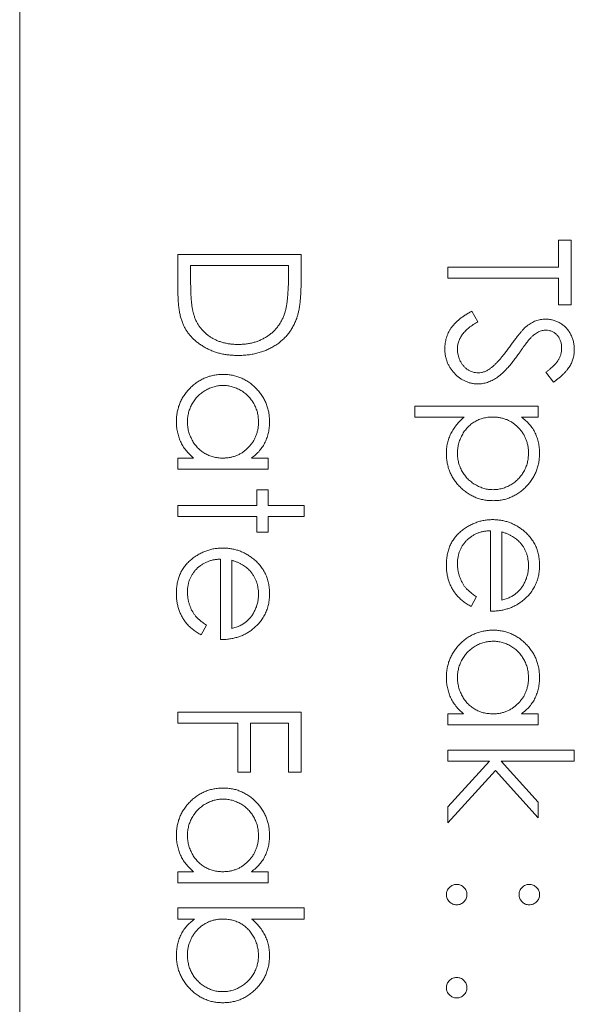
# Model space of a CAD drawing. Header units: millimetres. Extents: x 72 to 468, y 81 to 454.
# Tile 16 of 31: x 121.65 to 127.61, y 339.71 to 350.29. Entities that reach past the tile are written whole.
import ezdxf

# ---------------------------------------------------------------- set-up
doc = ezdxf.new("R2010")
doc.units = ezdxf.units.MM

msp = doc.modelspace()

# ---------------------------------------------------------------- linework, layer by layer
at = {"color": 7, "linetype": 'Continuous', "lineweight": 15}
for p, q in [((121.65, 372.94), (121.65, 316.94)), ((127.437, 347.923), (127.573, 347.923)), ((127.437, 347.635), (127.437, 347.923)), ((127.573, 347.923), (127.573, 347.228)), ((123.35, 347.77), (124.673, 347.77)), ((123.35, 347.36), (123.35, 347.77)), ((124.673, 347.77), (124.673, 347.503)), ((123.486, 347.652), (123.486, 347.5)), ((124.537, 347.652), (123.486, 347.652)), ((124.537, 347.559), (124.537, 347.652)), ((126.25, 347.516), (126.25, 347.635)), ((126.25, 347.635), (127.437, 347.635)), ((127.437, 347.516), (126.25, 347.516)), ((127.437, 347.228), (127.437, 347.516)), ((127.573, 347.228), (127.437, 347.228)), ((126.505, 347.16), (126.572, 347.048)), ((127.383, 346.397), (127.302, 346.504)), ((125.894, 346.142), (127.217, 346.142)), ((125.894, 346.023), (125.894, 346.142)), ((127.217, 346.142), (127.217, 346.023)), ((126.425, 346.023), (125.894, 346.023)), ((127.217, 346.023), (127.038, 346.023)), ((123.35, 345.582), (123.517, 345.582)), ((123.35, 345.464), (123.35, 345.582)), ((124.138, 345.582), (124.317, 345.582)), ((124.317, 345.582), (124.317, 345.464)), ((124.317, 345.464), (123.35, 345.464)), ((124.198, 345.243), (124.317, 345.243)), ((124.198, 345.074), (124.198, 345.243)), ((124.317, 345.243), (124.317, 345.074)), ((123.35, 345.074), (124.198, 345.074)), ((123.35, 344.955), (123.35, 345.074)), ((124.317, 345.074), (124.707, 345.074)), ((124.707, 345.074), (124.707, 344.955)), ((124.198, 344.955), (123.35, 344.955)), ((124.198, 344.785), (124.198, 344.955)), ((124.317, 344.955), (124.317, 344.785)), ((124.707, 344.955), (124.317, 344.955)), ((124.317, 344.785), (124.198, 344.785)), ((126.708, 343.937), (126.708, 344.802)), ((126.827, 344.79), (126.827, 344.056)), ((123.808, 343.632), (123.808, 344.497)), ((123.927, 344.485), (123.927, 343.751)), ((126.555, 344.094), (126.5, 343.988)), ((123.655, 343.788), (123.6, 343.683)), ((123.35, 342.852), (124.673, 342.852)), ((123.35, 342.733), (123.35, 342.852)), ((124.673, 342.852), (124.673, 342.207)), ((123.994, 342.733), (123.35, 342.733)), ((123.994, 342.207), (123.994, 342.733)), ((124.13, 342.733), (124.13, 342.207)), ((124.537, 342.733), (124.13, 342.733)), ((124.537, 342.207), (124.537, 342.733)), ((126.25, 342.835), (126.417, 342.835)), ((126.25, 342.716), (126.25, 342.835)), ((127.038, 342.835), (127.217, 342.835)), ((127.217, 342.835), (127.217, 342.716)), ((127.217, 342.716), (126.25, 342.716)), ((126.25, 342.445), (127.607, 342.445)), ((126.25, 342.326), (126.25, 342.445)), ((127.607, 342.445), (127.607, 342.326)), ((126.695, 342.326), (126.25, 342.326)), ((126.25, 341.835), (126.695, 342.326)), ((126.822, 342.326), (127.217, 341.886)), ((127.607, 342.326), (126.822, 342.326)), ((124.13, 342.207), (123.994, 342.207)), ((124.673, 342.207), (124.537, 342.207)), ((126.759, 342.226), (126.25, 341.665)), ((127.217, 341.716), (126.759, 342.226)), ((126.25, 341.665), (126.25, 341.835)), ((127.217, 341.886), (127.217, 341.716)), ((123.35, 341.139), (123.517, 341.139)), ((123.35, 341.02), (123.35, 341.139)), ((124.138, 341.139), (124.317, 341.139)), ((124.317, 341.139), (124.317, 341.02)), ((124.317, 341.02), (123.35, 341.02)), ((123.35, 340.749), (124.707, 340.749)), ((123.35, 340.63), (123.35, 340.749)), ((124.707, 340.749), (124.707, 340.63)), ((123.529, 340.63), (123.35, 340.63)), ((124.707, 340.63), (124.141, 340.63))]:
    msp.add_line(p, q, dxfattribs=at)
for points, knots in [([(123.486, 347.5), (123.486, 347.478), (123.486, 347.436), (123.488, 347.376), (123.49, 347.321), (123.494, 347.271), (123.499, 347.226), (123.504, 347.186), (123.511, 347.152), (123.517, 347.131), (123.519, 347.122)], [0, 0, 0, 0, 0.171901, 0.330628, 0.475549, 0.606746, 0.725024, 0.829742, 0.921323, 1, 1, 1, 1]), ([(124.5, 347.152), (124.503, 347.163), (124.51, 347.187), (124.517, 347.225), (124.523, 347.269), (124.528, 347.317), (124.532, 347.37), (124.535, 347.429), (124.537, 347.492), (124.537, 347.536), (124.537, 347.559)], [0, 0, 0, 0, 0.084319, 0.179285, 0.286583, 0.405111, 0.535593, 0.67819, 0.832976, 1, 1, 1, 1]), ([(124.673, 347.503), (124.673, 347.48), (124.672, 347.435), (124.67, 347.37), (124.667, 347.31), (124.661, 347.255), (124.655, 347.205), (124.647, 347.16), (124.637, 347.12), (124.629, 347.095), (124.625, 347.083)], [0, 0, 0, 0, 0.164289, 0.317406, 0.458844, 0.589367, 0.707831, 0.81577, 0.91288, 1, 1, 1, 1]), ([(123.995, 346.685), (123.978, 346.685), (123.946, 346.686), (123.899, 346.69), (123.853, 346.696), (123.808, 346.705), (123.765, 346.717), (123.723, 346.732), (123.683, 346.749), (123.645, 346.768), (123.609, 346.79), (123.574, 346.813), (123.543, 346.838), (123.514, 346.864), (123.487, 346.892), (123.462, 346.922), (123.441, 346.953), (123.421, 346.986), (123.404, 347.021), (123.389, 347.06), (123.377, 347.102), (123.367, 347.147), (123.359, 347.196), (123.354, 347.248), (123.35, 347.303), (123.35, 347.341), (123.35, 347.36)], [0, 0, 0, 0, 0.046081, 0.090807, 0.134295, 0.177024, 0.218823, 0.260244, 0.30108, 0.341614, 0.381583, 0.42012, 0.458075, 0.494738, 0.531195, 0.566934, 0.602713, 0.638327, 0.674853, 0.713467, 0.754442, 0.797815, 0.843989, 0.893072, 0.944963, 1, 1, 1, 1]), ([(123.519, 347.122), (123.524, 347.11), (123.532, 347.086), (123.547, 347.051), (123.565, 347.019), (123.586, 346.989), (123.609, 346.961), (123.634, 346.935), (123.661, 346.91), (123.691, 346.888), (123.723, 346.868), (123.757, 346.851), (123.792, 346.836), (123.83, 346.824), (123.869, 346.815), (123.909, 346.808), (123.952, 346.804), (123.98, 346.804), (123.995, 346.804)], [0, 0, 0, 0, 0.062415, 0.123338, 0.183125, 0.241783, 0.300579, 0.35968, 0.418882, 0.479531, 0.540851, 0.602303, 0.664463, 0.727806, 0.792895, 0.859672, 0.928464, 1, 1, 1, 1]), ([(123.995, 346.804), (124.01, 346.804), (124.041, 346.804), (124.085, 346.809), (124.128, 346.816), (124.17, 346.826), (124.209, 346.839), (124.247, 346.855), (124.283, 346.874), (124.317, 346.895), (124.349, 346.919), (124.379, 346.946), (124.406, 346.975), (124.43, 347.006), (124.452, 347.039), (124.471, 347.074), (124.487, 347.112), (124.496, 347.139), (124.5, 347.152)], [0, 0, 0, 0, 0.0701512, 0.1378126, 0.2032262, 0.2671741, 0.330024, 0.3917943, 0.4530844, 0.5143339, 0.575, 0.6348655, 0.6941163, 0.7534416, 0.8131258, 0.8740797, 0.936007, 1, 1, 1, 1]), ([(124.625, 347.083), (124.619, 347.068), (124.608, 347.038), (124.586, 346.995), (124.561, 346.954), (124.534, 346.916), (124.503, 346.881), (124.469, 346.848), (124.432, 346.818), (124.392, 346.79), (124.349, 346.765), (124.304, 346.744), (124.258, 346.726), (124.209, 346.711), (124.158, 346.699), (124.105, 346.691), (124.051, 346.686), (124.014, 346.685), (123.995, 346.685)], [0, 0, 0, 0, 0.061545, 0.1216943, 0.1811549, 0.2398754, 0.2987019, 0.3576474, 0.4176048, 0.478494, 0.5404071, 0.602345, 0.6650043, 0.7285593, 0.7936505, 0.8605343, 0.929236, 1, 1, 1, 1]), ([(126.216, 346.758), (126.216, 346.768), (126.217, 346.787), (126.22, 346.817), (126.225, 346.846), (126.232, 346.873), (126.242, 346.901), (126.253, 346.927), (126.267, 346.953), (126.282, 346.978), (126.301, 347.003), (126.322, 347.027), (126.345, 347.05), (126.372, 347.073), (126.401, 347.096), (126.433, 347.118), (126.468, 347.139), (126.493, 347.153), (126.505, 347.16)], [0, 0, 0, 0, 0.057208, 0.113696, 0.169178, 0.224159, 0.27872, 0.333794, 0.389241, 0.445822, 0.503704, 0.564294, 0.627975, 0.695038, 0.765373, 0.839611, 0.917538, 1, 1, 1, 1]), ([(127.097, 347.001), (127.104, 347.007), (127.12, 347.018), (127.144, 347.034), (127.168, 347.047), (127.193, 347.057), (127.219, 347.065), (127.245, 347.071), (127.271, 347.074), (127.289, 347.075), (127.298, 347.075)], [0, 0, 0, 0, 0.133507, 0.262559, 0.388264, 0.512667, 0.633722, 0.755394, 0.877553, 1, 1, 1, 1]), ([(127.298, 347.075), (127.312, 347.075), (127.34, 347.074), (127.38, 347.065), (127.419, 347.052), (127.455, 347.034), (127.489, 347.01), (127.519, 346.983), (127.545, 346.951), (127.567, 346.915), (127.585, 346.876), (127.598, 346.835), (127.605, 346.793), (127.606, 346.764), (127.607, 346.749)], [0, 0, 0, 0, 0.083785, 0.16578, 0.24628, 0.327461, 0.408797, 0.489715, 0.571376, 0.655523, 0.741019, 0.826547, 0.911989, 1, 1, 1, 1]), ([(126.572, 347.048), (126.555, 347.038), (126.521, 347.018), (126.476, 346.984), (126.438, 346.95), (126.407, 346.914), (126.382, 346.877), (126.365, 346.838), (126.354, 346.798), (126.352, 346.771), (126.352, 346.758)], [0, 0, 0, 0, 0.159004, 0.304646, 0.438547, 0.562322, 0.677433, 0.786897, 0.893611, 1, 1, 1, 1]), ([(126.917, 346.784), (126.927, 346.798), (126.946, 346.825), (126.974, 346.862), (126.999, 346.895), (127.023, 346.925), (127.044, 346.95), (127.063, 346.971), (127.081, 346.988), (127.092, 346.997), (127.097, 347.001)], [0, 0, 0, 0, 0.181535, 0.347082, 0.495568, 0.628357, 0.74552, 0.845831, 0.930782, 1, 1, 1, 1]), ([(127.133, 346.869), (127.13, 346.866), (127.124, 346.859), (127.114, 346.847), (127.102, 346.83), (127.086, 346.81), (127.068, 346.786), (127.048, 346.758), (127.026, 346.726), (127.009, 346.703), (127.001, 346.691)], [0, 0, 0, 0, 0.052594, 0.124952, 0.218094, 0.333502, 0.468789, 0.624938, 0.801683, 1, 1, 1, 1]), ([(127.304, 346.956), (127.297, 346.956), (127.282, 346.956), (127.261, 346.952), (127.241, 346.946), (127.22, 346.938), (127.199, 346.926), (127.177, 346.911), (127.155, 346.892), (127.14, 346.877), (127.133, 346.869)], [0, 0, 0, 0, 0.107285, 0.214746, 0.322939, 0.434116, 0.553412, 0.686073, 0.834256, 1, 1, 1, 1]), ([(127.471, 346.762), (127.471, 346.776), (127.47, 346.802), (127.46, 346.84), (127.445, 346.873), (127.424, 346.902), (127.398, 346.926), (127.369, 346.944), (127.337, 346.954), (127.315, 346.956), (127.304, 346.956)], [0, 0, 0, 0, 0.143073, 0.275903, 0.402371, 0.528414, 0.650356, 0.765895, 0.880774, 1, 1, 1, 1]), ([(126.574, 346.38), (126.562, 346.38), (126.539, 346.38), (126.504, 346.386), (126.471, 346.394), (126.439, 346.407), (126.407, 346.422), (126.378, 346.441), (126.349, 346.464), (126.322, 346.49), (126.297, 346.518), (126.276, 346.547), (126.257, 346.579), (126.242, 346.612), (126.231, 346.646), (126.222, 346.682), (126.217, 346.719), (126.216, 346.745), (126.216, 346.758)], [0, 0, 0, 0, 0.061484, 0.121775, 0.18092, 0.240256, 0.300114, 0.361146, 0.423501, 0.488669, 0.553954, 0.617581, 0.680238, 0.742187, 0.804663, 0.868259, 0.93302, 1, 1, 1, 1]), ([(126.352, 346.758), (126.352, 346.746), (126.353, 346.723), (126.359, 346.689), (126.368, 346.656), (126.382, 346.625), (126.398, 346.596), (126.418, 346.57), (126.44, 346.548), (126.465, 346.53), (126.491, 346.516), (126.519, 346.506), (126.547, 346.5), (126.566, 346.499), (126.576, 346.498)], [0, 0, 0, 0, 0.091264, 0.18093, 0.270088, 0.360156, 0.448343, 0.532666, 0.613834, 0.693982, 0.772716, 0.849335, 0.923967, 1, 1, 1, 1]), ([(126.706, 346.546), (126.713, 346.552), (126.729, 346.564), (126.753, 346.586), (126.777, 346.611), (126.804, 346.639), (126.83, 346.67), (126.858, 346.705), (126.887, 346.743), (126.907, 346.77), (126.917, 346.784)], [0, 0, 0, 0, 0.0902792, 0.1895299, 0.2991979, 0.4189259, 0.5483763, 0.6881364, 0.8390835, 1, 1, 1, 1]), ([(127.302, 346.504), (127.31, 346.51), (127.326, 346.523), (127.348, 346.542), (127.369, 346.56), (127.387, 346.577), (127.403, 346.594), (127.417, 346.61), (127.429, 346.625), (127.441, 346.644), (127.453, 346.668), (127.464, 346.698), (127.47, 346.73), (127.471, 346.751), (127.471, 346.762)], [0, 0, 0, 0, 0.098469, 0.189629, 0.274184, 0.352183, 0.423199, 0.488551, 0.548473, 0.60144, 0.701198, 0.799592, 0.898545, 1, 1, 1, 1]), ([(127.001, 346.691), (126.991, 346.677), (126.97, 346.649), (126.94, 346.61), (126.91, 346.574), (126.881, 346.541), (126.854, 346.512), (126.827, 346.487), (126.8, 346.465), (126.767, 346.441), (126.726, 346.416), (126.675, 346.395), (126.625, 346.382), (126.591, 346.38), (126.574, 346.38)], [0, 0, 0, 0, 0.096972, 0.187773, 0.272396, 0.351321, 0.424335, 0.491909, 0.554233, 0.611268, 0.716348, 0.81454, 0.908495, 1, 1, 1, 1]), ([(127.607, 346.749), (127.606, 346.733), (127.605, 346.702), (127.596, 346.657), (127.581, 346.613), (127.563, 346.578), (127.546, 346.55), (127.53, 346.529), (127.511, 346.508), (127.491, 346.486), (127.467, 346.464), (127.442, 346.442), (127.413, 346.419), (127.393, 346.404), (127.383, 346.397)], [0, 0, 0, 0, 0.107233, 0.213252, 0.31883, 0.426794, 0.483646, 0.543604, 0.608308, 0.677127, 0.750686, 0.828713, 0.91219, 1, 1, 1, 1]), ([(126.576, 346.498), (126.587, 346.499), (126.609, 346.5), (126.642, 346.51), (126.675, 346.525), (126.695, 346.539), (126.706, 346.546)], [0, 0, 0, 0, 0.234723, 0.477158, 0.728556, 1, 1, 1, 1]), ([(123.333, 345.977), (123.334, 345.994), (123.334, 346.028), (123.342, 346.078), (123.353, 346.125), (123.369, 346.171), (123.39, 346.215), (123.415, 346.257), (123.445, 346.297), (123.479, 346.334), (123.516, 346.369), (123.556, 346.399), (123.598, 346.424), (123.642, 346.445), (123.688, 346.462), (123.735, 346.473), (123.785, 346.48), (123.819, 346.481), (123.836, 346.481)], [0, 0, 0, 0, 0.06462, 0.127433, 0.189004, 0.24993, 0.310668, 0.372329, 0.434939, 0.499576, 0.564191, 0.626735, 0.688109, 0.749294, 0.810331, 0.871901, 0.935046, 1, 1, 1, 1]), ([(123.836, 346.481), (123.853, 346.481), (123.886, 346.48), (123.935, 346.473), (123.982, 346.461), (124.027, 346.445), (124.07, 346.424), (124.112, 346.398), (124.151, 346.368), (124.188, 346.333), (124.222, 346.295), (124.252, 346.255), (124.278, 346.213), (124.298, 346.168), (124.314, 346.122), (124.326, 346.074), (124.332, 346.025), (124.333, 345.991), (124.334, 345.974)], [0, 0, 0, 0, 0.063775, 0.126079, 0.186904, 0.247574, 0.308003, 0.369132, 0.432033, 0.496791, 0.561611, 0.624914, 0.686726, 0.748079, 0.809582, 0.871631, 0.934886, 1, 1, 1, 1]), ([(123.835, 346.363), (123.818, 346.362), (123.785, 346.361), (123.737, 346.35), (123.689, 346.333), (123.643, 346.31), (123.601, 346.281), (123.562, 346.248), (123.529, 346.209), (123.501, 346.167), (123.479, 346.121), (123.464, 346.073), (123.454, 346.024), (123.452, 345.99), (123.452, 345.973)], [0, 0, 0, 0, 0.081589, 0.162859, 0.245484, 0.330807, 0.416493, 0.499893, 0.583048, 0.667158, 0.751312, 0.833785, 0.916256, 1, 1, 1, 1]), ([(124.215, 345.972), (124.214, 345.989), (124.213, 346.024), (124.204, 346.074), (124.188, 346.122), (124.166, 346.168), (124.139, 346.21), (124.106, 346.248), (124.068, 346.282), (124.026, 346.311), (123.98, 346.334), (123.933, 346.35), (123.884, 346.361), (123.851, 346.362), (123.835, 346.363)], [0, 0, 0, 0, 0.085921, 0.169593, 0.252476, 0.336244, 0.419505, 0.502036, 0.584775, 0.669846, 0.754185, 0.836658, 0.91801, 1, 1, 1, 1]), ([(126.233, 345.629), (126.234, 345.648), (126.234, 345.686), (126.244, 345.742), (126.259, 345.795), (126.28, 345.846), (126.308, 345.894), (126.341, 345.94), (126.38, 345.984), (126.41, 346.01), (126.425, 346.023)], [0, 0, 0, 0, 0.126841, 0.250548, 0.37123, 0.492116, 0.613401, 0.737997, 0.866132, 1, 1, 1, 1]), ([(126.731, 346.023), (126.714, 346.023), (126.679, 346.022), (126.629, 346.012), (126.582, 345.997), (126.537, 345.974), (126.496, 345.946), (126.46, 345.913), (126.428, 345.874), (126.401, 345.83), (126.379, 345.783), (126.363, 345.734), (126.354, 345.683), (126.352, 345.649), (126.352, 345.632)], [0, 0, 0, 0, 0.08644, 0.169344, 0.251061, 0.332326, 0.413189, 0.494299, 0.576654, 0.661785, 0.747765, 0.831967, 0.915299, 1, 1, 1, 1]), ([(127.115, 345.634), (127.115, 345.647), (127.114, 345.674), (127.109, 345.713), (127.1, 345.75), (127.088, 345.786), (127.073, 345.82), (127.054, 345.852), (127.031, 345.883), (127.005, 345.912), (126.977, 345.938), (126.947, 345.961), (126.915, 345.98), (126.882, 345.996), (126.846, 346.008), (126.81, 346.017), (126.771, 346.022), (126.745, 346.023), (126.731, 346.023)], [0, 0, 0, 0, 0.066044, 0.130024, 0.192374, 0.253884, 0.314896, 0.375806, 0.438242, 0.501591, 0.564881, 0.626533, 0.687516, 0.748106, 0.808796, 0.870822, 0.934371, 1, 1, 1, 1]), ([(127.038, 346.023), (127.054, 346.011), (127.086, 345.986), (127.126, 345.944), (127.161, 345.9), (127.188, 345.851), (127.208, 345.801), (127.223, 345.747), (127.232, 345.691), (127.233, 345.652), (127.234, 345.633)], [0, 0, 0, 0, 0.13536, 0.263045, 0.386061, 0.505771, 0.625178, 0.746148, 0.870538, 1, 1, 1, 1]), ([(123.517, 345.582), (123.502, 345.596), (123.473, 345.622), (123.434, 345.666), (123.402, 345.712), (123.376, 345.761), (123.357, 345.812), (123.343, 345.865), (123.334, 345.92), (123.333, 345.958), (123.333, 345.977)], [0, 0, 0, 0, 0.134298, 0.262085, 0.38627, 0.507165, 0.6273, 0.748145, 0.87237, 1, 1, 1, 1]), ([(123.452, 345.973), (123.452, 345.956), (123.454, 345.922), (123.463, 345.871), (123.479, 345.822), (123.501, 345.776), (123.528, 345.732), (123.56, 345.693), (123.597, 345.66), (123.637, 345.632), (123.682, 345.61), (123.729, 345.594), (123.779, 345.584), (123.814, 345.583), (123.831, 345.582)], [0, 0, 0, 0, 0.084802, 0.168664, 0.252552, 0.33824, 0.423103, 0.505556, 0.586176, 0.667136, 0.748499, 0.830452, 0.913456, 1, 1, 1, 1]), ([(123.831, 345.582), (123.845, 345.583), (123.871, 345.584), (123.91, 345.589), (123.946, 345.598), (123.982, 345.61), (124.015, 345.626), (124.047, 345.645), (124.077, 345.668), (124.105, 345.695), (124.131, 345.723), (124.154, 345.754), (124.173, 345.786), (124.188, 345.82), (124.2, 345.856), (124.209, 345.893), (124.214, 345.932), (124.215, 345.959), (124.215, 345.972)], [0, 0, 0, 0, 0.065634, 0.129188, 0.191219, 0.251913, 0.312507, 0.373494, 0.435152, 0.498741, 0.562095, 0.624187, 0.685476, 0.746097, 0.807612, 0.869967, 0.933951, 1, 1, 1, 1]), ([(124.334, 345.974), (124.333, 345.954), (124.332, 345.915), (124.323, 345.859), (124.308, 345.805), (124.288, 345.754), (124.261, 345.706), (124.227, 345.661), (124.186, 345.619), (124.154, 345.595), (124.138, 345.582)], [0, 0, 0, 0, 0.129862, 0.254654, 0.376015, 0.495255, 0.614798, 0.738106, 0.865196, 1, 1, 1, 1]), ([(126.736, 345.125), (126.719, 345.125), (126.685, 345.126), (126.635, 345.133), (126.588, 345.144), (126.542, 345.161), (126.498, 345.182), (126.456, 345.207), (126.416, 345.237), (126.379, 345.272), (126.345, 345.309), (126.315, 345.349), (126.29, 345.391), (126.269, 345.435), (126.253, 345.481), (126.241, 345.529), (126.234, 345.578), (126.234, 345.612), (126.233, 345.629)], [0, 0, 0, 0, 0.064921, 0.128034, 0.189574, 0.25058, 0.311733, 0.37325, 0.435763, 0.500346, 0.564949, 0.627528, 0.689157, 0.749865, 0.81076, 0.8723, 0.935413, 1, 1, 1, 1]), ([(126.352, 345.632), (126.352, 345.615), (126.354, 345.582), (126.364, 345.533), (126.379, 345.485), (126.402, 345.439), (126.429, 345.397), (126.462, 345.358), (126.501, 345.325), (126.543, 345.296), (126.589, 345.273), (126.637, 345.255), (126.685, 345.245), (126.718, 345.244), (126.735, 345.243)], [0, 0, 0, 0, 0.08342, 0.165574, 0.248159, 0.332033, 0.416257, 0.499525, 0.583039, 0.668596, 0.754035, 0.83692, 0.9183, 1, 1, 1, 1]), ([(126.735, 345.243), (126.751, 345.244), (126.784, 345.245), (126.833, 345.256), (126.881, 345.272), (126.926, 345.296), (126.968, 345.324), (127.006, 345.358), (127.039, 345.396), (127.066, 345.438), (127.088, 345.484), (127.104, 345.532), (127.113, 345.582), (127.114, 345.617), (127.115, 345.634)], [0, 0, 0, 0, 0.081994, 0.163349, 0.245826, 0.330367, 0.415198, 0.497941, 0.580476, 0.66374, 0.747513, 0.830399, 0.914076, 1, 1, 1, 1]), ([(127.234, 345.633), (127.233, 345.616), (127.232, 345.582), (127.226, 345.532), (127.214, 345.484), (127.198, 345.438), (127.178, 345.394), (127.152, 345.351), (127.122, 345.311), (127.088, 345.273), (127.051, 345.238), (127.012, 345.208), (126.97, 345.182), (126.927, 345.161), (126.882, 345.145), (126.835, 345.133), (126.786, 345.126), (126.753, 345.125), (126.736, 345.125)], [0, 0, 0, 0, 0.065081, 0.1286361, 0.1906529, 0.252125, 0.3134463, 0.3752273, 0.4384981, 0.5032851, 0.5680097, 0.630879, 0.6921535, 0.7525521, 0.8131911, 0.8739854, 0.9362579, 1, 1, 1, 1]), ([(126.233, 344.435), (126.233, 344.453), (126.234, 344.49), (126.242, 344.542), (126.254, 344.592), (126.27, 344.639), (126.292, 344.682), (126.318, 344.722), (126.349, 344.76), (126.385, 344.793), (126.424, 344.823), (126.464, 344.849), (126.505, 344.871), (126.548, 344.889), (126.592, 344.904), (126.637, 344.914), (126.683, 344.92), (126.715, 344.921), (126.731, 344.921)], [0, 0, 0, 0, 0.071579, 0.139629, 0.204797, 0.268135, 0.329814, 0.391301, 0.453434, 0.516552, 0.579631, 0.641119, 0.701294, 0.76081, 0.819932, 0.87892, 0.938983, 1, 1, 1, 1]), ([(126.731, 344.921), (126.746, 344.921), (126.775, 344.92), (126.819, 344.915), (126.861, 344.906), (126.902, 344.894), (126.942, 344.878), (126.981, 344.859), (127.018, 344.836), (127.042, 344.819), (127.054, 344.81)], [0, 0, 0, 0, 0.128045, 0.253768, 0.377428, 0.500551, 0.623296, 0.746578, 0.872348, 1, 1, 1, 1]), ([(126.708, 344.802), (126.695, 344.802), (126.67, 344.801), (126.633, 344.795), (126.599, 344.787), (126.566, 344.775), (126.534, 344.761), (126.505, 344.743), (126.477, 344.722), (126.451, 344.699), (126.428, 344.673), (126.408, 344.646), (126.39, 344.617), (126.376, 344.586), (126.365, 344.554), (126.358, 344.52), (126.353, 344.486), (126.352, 344.462), (126.352, 344.45)], [0, 0, 0, 0, 0.068385, 0.134476, 0.198391, 0.260753, 0.321829, 0.383037, 0.444653, 0.507398, 0.569825, 0.630778, 0.690929, 0.750945, 0.811049, 0.872331, 0.935004, 1, 1, 1, 1]), ([(127.024, 344.675), (127.019, 344.681), (127.007, 344.694), (126.987, 344.711), (126.966, 344.727), (126.942, 344.742), (126.916, 344.756), (126.888, 344.769), (126.858, 344.78), (126.837, 344.787), (126.827, 344.79)], [0, 0, 0, 0, 0.109984, 0.22258, 0.3385, 0.458709, 0.585535, 0.717518, 0.854667, 1, 1, 1, 1]), ([(127.054, 344.81), (127.068, 344.798), (127.096, 344.774), (127.133, 344.734), (127.164, 344.691), (127.19, 344.645), (127.209, 344.596), (127.224, 344.544), (127.232, 344.489), (127.233, 344.451), (127.234, 344.432)], [0, 0, 0, 0, 0.128835, 0.253589, 0.374643, 0.49534, 0.616325, 0.739759, 0.866842, 1, 1, 1, 1]), ([(127.115, 344.426), (127.115, 344.438), (127.114, 344.461), (127.11, 344.496), (127.103, 344.529), (127.093, 344.561), (127.08, 344.591), (127.065, 344.621), (127.046, 344.649), (127.032, 344.666), (127.024, 344.675)], [0, 0, 0, 0, 0.131092, 0.259141, 0.384162, 0.505992, 0.629098, 0.750669, 0.874039, 1, 1, 1, 1]), ([(123.333, 344.129), (123.333, 344.148), (123.334, 344.184), (123.342, 344.237), (123.354, 344.287), (123.37, 344.333), (123.392, 344.377), (123.418, 344.417), (123.449, 344.454), (123.485, 344.487), (123.524, 344.517), (123.564, 344.544), (123.605, 344.566), (123.648, 344.584), (123.692, 344.598), (123.737, 344.609), (123.783, 344.614), (123.815, 344.615), (123.831, 344.616)], [0, 0, 0, 0, 0.071579, 0.139629, 0.204797, 0.268135, 0.329814, 0.391301, 0.453434, 0.516552, 0.579631, 0.641119, 0.701294, 0.76081, 0.819932, 0.87892, 0.938983, 1, 1, 1, 1]), ([(123.831, 344.616), (123.846, 344.615), (123.875, 344.615), (123.919, 344.61), (123.961, 344.601), (124.002, 344.589), (124.042, 344.573), (124.081, 344.554), (124.118, 344.531), (124.142, 344.513), (124.154, 344.504)], [0, 0, 0, 0, 0.128045, 0.253768, 0.377428, 0.500551, 0.623296, 0.746578, 0.872348, 1, 1, 1, 1]), ([(123.808, 344.497), (123.795, 344.496), (123.77, 344.495), (123.733, 344.49), (123.699, 344.482), (123.666, 344.47), (123.634, 344.455), (123.605, 344.438), (123.577, 344.417), (123.551, 344.394), (123.528, 344.368), (123.508, 344.34), (123.49, 344.311), (123.476, 344.281), (123.465, 344.249), (123.458, 344.215), (123.453, 344.18), (123.452, 344.156), (123.452, 344.144)], [0, 0, 0, 0, 0.068385, 0.134476, 0.198391, 0.260753, 0.321829, 0.383037, 0.444653, 0.507398, 0.569825, 0.630778, 0.690929, 0.750945, 0.811049, 0.872331, 0.935004, 1, 1, 1, 1]), ([(124.124, 344.37), (124.119, 344.376), (124.107, 344.389), (124.087, 344.406), (124.066, 344.422), (124.042, 344.437), (124.016, 344.451), (123.988, 344.463), (123.958, 344.475), (123.937, 344.481), (123.927, 344.485)], [0, 0, 0, 0, 0.109984, 0.22258, 0.3385, 0.458709, 0.585535, 0.717518, 0.854667, 1, 1, 1, 1]), ([(124.154, 344.504), (124.168, 344.492), (124.196, 344.469), (124.233, 344.429), (124.264, 344.386), (124.29, 344.34), (124.309, 344.291), (124.324, 344.239), (124.332, 344.184), (124.333, 344.146), (124.334, 344.127)], [0, 0, 0, 0, 0.128835, 0.253589, 0.374643, 0.49534, 0.616325, 0.739759, 0.866842, 1, 1, 1, 1]), ([(126.5, 343.988), (126.485, 343.997), (126.456, 344.013), (126.416, 344.041), (126.38, 344.071), (126.349, 344.103), (126.322, 344.137), (126.299, 344.172), (126.279, 344.21), (126.262, 344.25), (126.249, 344.293), (126.24, 344.338), (126.234, 344.385), (126.233, 344.418), (126.233, 344.435)], [0, 0, 0, 0, 0.0933699, 0.1816608, 0.2658742, 0.3463548, 0.4245999, 0.5019032, 0.5799921, 0.6584434, 0.7386722, 0.8218941, 0.9088008, 1, 1, 1, 1]), ([(126.352, 344.45), (126.352, 344.438), (126.352, 344.414), (126.357, 344.379), (126.364, 344.345), (126.374, 344.311), (126.386, 344.279), (126.4, 344.249), (126.416, 344.221), (126.434, 344.195), (126.457, 344.17), (126.484, 344.146), (126.517, 344.119), (126.542, 344.102), (126.555, 344.094)], [0, 0, 0, 0, 0.082592, 0.163879, 0.245659, 0.327726, 0.40861, 0.485749, 0.559169, 0.630268, 0.705306, 0.792065, 0.889796, 1, 1, 1, 1]), ([(126.827, 344.056), (126.842, 344.06), (126.873, 344.069), (126.915, 344.086), (126.952, 344.106), (126.984, 344.129), (127.013, 344.156), (127.038, 344.186), (127.061, 344.22), (127.08, 344.258), (127.096, 344.298), (127.107, 344.34), (127.114, 344.382), (127.115, 344.411), (127.115, 344.426)], [0, 0, 0, 0, 0.09624, 0.185231, 0.267501, 0.3444, 0.419595, 0.496891, 0.576638, 0.660268, 0.745387, 0.83004, 0.914474, 1, 1, 1, 1]), ([(127.234, 344.432), (127.233, 344.412), (127.232, 344.373), (127.223, 344.316), (127.208, 344.263), (127.187, 344.212), (127.16, 344.165), (127.127, 344.121), (127.088, 344.079), (127.059, 344.055), (127.043, 344.043)], [0, 0, 0, 0, 0.13204, 0.259033, 0.38188, 0.502258, 0.622752, 0.744743, 0.870109, 1, 1, 1, 1]), ([(124.215, 344.12), (124.215, 344.132), (124.214, 344.156), (124.21, 344.19), (124.203, 344.223), (124.193, 344.255), (124.18, 344.286), (124.165, 344.315), (124.146, 344.343), (124.132, 344.361), (124.124, 344.37)], [0, 0, 0, 0, 0.131092, 0.259141, 0.384162, 0.505992, 0.629098, 0.750669, 0.874039, 1, 1, 1, 1]), ([(123.6, 343.683), (123.585, 343.691), (123.556, 343.708), (123.516, 343.736), (123.48, 343.765), (123.449, 343.797), (123.422, 343.831), (123.399, 343.867), (123.379, 343.905), (123.362, 343.945), (123.349, 343.988), (123.34, 344.032), (123.334, 344.08), (123.333, 344.113), (123.333, 344.129)], [0, 0, 0, 0, 0.09337, 0.181661, 0.265874, 0.346355, 0.4246, 0.501903, 0.579992, 0.658443, 0.738672, 0.821894, 0.908801, 1, 1, 1, 1]), ([(123.452, 344.144), (123.452, 344.132), (123.452, 344.109), (123.457, 344.074), (123.464, 344.039), (123.474, 344.006), (123.486, 343.973), (123.5, 343.943), (123.516, 343.916), (123.534, 343.89), (123.557, 343.865), (123.584, 343.84), (123.617, 343.814), (123.642, 343.797), (123.655, 343.788)], [0, 0, 0, 0, 0.0825923, 0.1638789, 0.2456587, 0.3277257, 0.40861, 0.4857491, 0.5591691, 0.6302685, 0.705306, 0.792065, 0.8897964, 1, 1, 1, 1]), ([(123.927, 343.751), (123.942, 343.755), (123.973, 343.763), (124.015, 343.781), (124.052, 343.801), (124.084, 343.824), (124.113, 343.85), (124.138, 343.881), (124.161, 343.915), (124.18, 343.953), (124.196, 343.993), (124.207, 344.034), (124.214, 344.077), (124.215, 344.106), (124.215, 344.12)], [0, 0, 0, 0, 0.09624, 0.185231, 0.267501, 0.3444, 0.419595, 0.496891, 0.576638, 0.660268, 0.745387, 0.83004, 0.914474, 1, 1, 1, 1]), ([(124.334, 344.127), (124.333, 344.107), (124.332, 344.068), (124.323, 344.011), (124.308, 343.957), (124.287, 343.907), (124.26, 343.859), (124.227, 343.815), (124.188, 343.774), (124.159, 343.75), (124.143, 343.737)], [0, 0, 0, 0, 0.13204, 0.259033, 0.38188, 0.502258, 0.622752, 0.744743, 0.870109, 1, 1, 1, 1]), ([(127.043, 344.043), (127.032, 344.034), (127.009, 344.018), (126.972, 343.997), (126.933, 343.978), (126.892, 343.964), (126.849, 343.952), (126.804, 343.944), (126.757, 343.939), (126.724, 343.938), (126.708, 343.937)], [0, 0, 0, 0, 0.118522, 0.236255, 0.356174, 0.47725, 0.60154, 0.729618, 0.862158, 1, 1, 1, 1]), ([(124.143, 343.737), (124.132, 343.729), (124.109, 343.712), (124.072, 343.691), (124.033, 343.673), (123.992, 343.659), (123.949, 343.647), (123.904, 343.638), (123.857, 343.634), (123.824, 343.633), (123.808, 343.632)], [0, 0, 0, 0, 0.118522, 0.236255, 0.356174, 0.47725, 0.60154, 0.729618, 0.862158, 1, 1, 1, 1]), ([(126.233, 343.23), (126.234, 343.247), (126.234, 343.28), (126.242, 343.33), (126.253, 343.378), (126.269, 343.424), (126.29, 343.467), (126.315, 343.509), (126.345, 343.549), (126.379, 343.587), (126.416, 343.621), (126.456, 343.651), (126.498, 343.677), (126.542, 343.698), (126.588, 343.714), (126.635, 343.725), (126.685, 343.732), (126.719, 343.733), (126.736, 343.734)], [0, 0, 0, 0, 0.06462, 0.127433, 0.189004, 0.24993, 0.310668, 0.372329, 0.434939, 0.499576, 0.564191, 0.626735, 0.688109, 0.749294, 0.810331, 0.871901, 0.935046, 1, 1, 1, 1]), ([(126.736, 343.734), (126.753, 343.733), (126.786, 343.732), (126.835, 343.725), (126.882, 343.714), (126.927, 343.697), (126.97, 343.676), (127.012, 343.65), (127.051, 343.62), (127.088, 343.585), (127.122, 343.548), (127.152, 343.507), (127.178, 343.465), (127.198, 343.421), (127.214, 343.375), (127.226, 343.327), (127.232, 343.277), (127.233, 343.243), (127.234, 343.226)], [0, 0, 0, 0, 0.063775, 0.126079, 0.186904, 0.247574, 0.308003, 0.369132, 0.432033, 0.496791, 0.561611, 0.624914, 0.686726, 0.748079, 0.809582, 0.871631, 0.934886, 1, 1, 1, 1]), ([(126.735, 343.615), (126.718, 343.614), (126.685, 343.613), (126.637, 343.603), (126.589, 343.586), (126.543, 343.563), (126.501, 343.534), (126.462, 343.5), (126.429, 343.462), (126.401, 343.419), (126.379, 343.373), (126.364, 343.325), (126.354, 343.276), (126.352, 343.242), (126.352, 343.226)], [0, 0, 0, 0, 0.081589, 0.162859, 0.245484, 0.330807, 0.416493, 0.499893, 0.583048, 0.667158, 0.751312, 0.833785, 0.916256, 1, 1, 1, 1]), ([(127.115, 343.224), (127.114, 343.242), (127.113, 343.276), (127.104, 343.326), (127.088, 343.374), (127.066, 343.42), (127.039, 343.463), (127.006, 343.501), (126.968, 343.535), (126.926, 343.563), (126.88, 343.586), (126.833, 343.603), (126.784, 343.613), (126.751, 343.615), (126.735, 343.615)], [0, 0, 0, 0, 0.085921, 0.169593, 0.252476, 0.336244, 0.419505, 0.502036, 0.584775, 0.669846, 0.754185, 0.836658, 0.91801, 1, 1, 1, 1]), ([(126.417, 342.835), (126.402, 342.848), (126.373, 342.874), (126.334, 342.918), (126.302, 342.964), (126.276, 343.013), (126.257, 343.064), (126.243, 343.117), (126.234, 343.173), (126.233, 343.211), (126.233, 343.23)], [0, 0, 0, 0, 0.1342984, 0.262085, 0.3862699, 0.5071646, 0.6273002, 0.7481449, 0.8723702, 1, 1, 1, 1]), ([(126.352, 343.226), (126.352, 343.208), (126.354, 343.174), (126.363, 343.124), (126.379, 343.075), (126.401, 343.028), (126.428, 342.984), (126.46, 342.945), (126.497, 342.912), (126.537, 342.884), (126.582, 342.862), (126.629, 342.846), (126.679, 342.837), (126.714, 342.836), (126.731, 342.835)], [0, 0, 0, 0, 0.084802, 0.168664, 0.252552, 0.33824, 0.423103, 0.505556, 0.586176, 0.667136, 0.748499, 0.830452, 0.913456, 1, 1, 1, 1]), ([(126.731, 342.835), (126.745, 342.835), (126.771, 342.836), (126.81, 342.841), (126.846, 342.85), (126.882, 342.862), (126.915, 342.878), (126.947, 342.898), (126.977, 342.921), (127.005, 342.947), (127.031, 342.976), (127.054, 343.006), (127.073, 343.039), (127.088, 343.073), (127.1, 343.108), (127.109, 343.146), (127.114, 343.185), (127.115, 343.211), (127.115, 343.224)], [0, 0, 0, 0, 0.065634, 0.129188, 0.191219, 0.251913, 0.312507, 0.373494, 0.435152, 0.498741, 0.562095, 0.624187, 0.685476, 0.746097, 0.807612, 0.869967, 0.933951, 1, 1, 1, 1]), ([(127.234, 343.226), (127.233, 343.206), (127.232, 343.168), (127.223, 343.111), (127.208, 343.057), (127.188, 343.007), (127.161, 342.959), (127.127, 342.914), (127.086, 342.872), (127.054, 342.847), (127.038, 342.835)], [0, 0, 0, 0, 0.129862, 0.254654, 0.376015, 0.495255, 0.614798, 0.738106, 0.865196, 1, 1, 1, 1]), ([(123.333, 341.534), (123.334, 341.551), (123.334, 341.584), (123.342, 341.634), (123.353, 341.682), (123.369, 341.727), (123.39, 341.771), (123.415, 341.813), (123.445, 341.853), (123.479, 341.891), (123.516, 341.925), (123.556, 341.955), (123.598, 341.981), (123.642, 342.002), (123.688, 342.018), (123.735, 342.029), (123.785, 342.036), (123.819, 342.037), (123.836, 342.038)], [0, 0, 0, 0, 0.06462, 0.127433, 0.189004, 0.24993, 0.310668, 0.372329, 0.434939, 0.499576, 0.564191, 0.626735, 0.688109, 0.749294, 0.810331, 0.871901, 0.935046, 1, 1, 1, 1]), ([(123.836, 342.038), (123.853, 342.037), (123.886, 342.036), (123.935, 342.029), (123.982, 342.018), (124.027, 342.001), (124.07, 341.98), (124.112, 341.954), (124.151, 341.924), (124.188, 341.889), (124.222, 341.852), (124.252, 341.811), (124.278, 341.769), (124.298, 341.725), (124.314, 341.679), (124.326, 341.631), (124.332, 341.581), (124.333, 341.547), (124.334, 341.53)], [0, 0, 0, 0, 0.0637745, 0.1260788, 0.1869041, 0.2475739, 0.3080034, 0.3691319, 0.4320332, 0.4967908, 0.5616108, 0.6249139, 0.6867263, 0.7480788, 0.8095823, 0.8716307, 0.9348858, 1, 1, 1, 1]), ([(123.835, 341.919), (123.818, 341.918), (123.785, 341.917), (123.737, 341.907), (123.689, 341.89), (123.643, 341.867), (123.601, 341.838), (123.562, 341.804), (123.529, 341.766), (123.501, 341.723), (123.479, 341.677), (123.464, 341.629), (123.454, 341.58), (123.452, 341.546), (123.452, 341.529)], [0, 0, 0, 0, 0.0815893, 0.1628589, 0.2454837, 0.3308071, 0.4164934, 0.4998932, 0.5830482, 0.6671579, 0.7513119, 0.8337848, 0.9162565, 1, 1, 1, 1]), ([(124.215, 341.528), (124.214, 341.546), (124.213, 341.58), (124.204, 341.63), (124.188, 341.678), (124.166, 341.724), (124.139, 341.767), (124.106, 341.805), (124.068, 341.839), (124.026, 341.867), (123.98, 341.89), (123.933, 341.907), (123.884, 341.917), (123.851, 341.918), (123.835, 341.919)], [0, 0, 0, 0, 0.085921, 0.169593, 0.252476, 0.336244, 0.419505, 0.502036, 0.584775, 0.669846, 0.754185, 0.836658, 0.91801, 1, 1, 1, 1]), ([(123.517, 341.139), (123.502, 341.152), (123.473, 341.178), (123.434, 341.222), (123.402, 341.268), (123.376, 341.317), (123.357, 341.368), (123.343, 341.421), (123.334, 341.477), (123.333, 341.515), (123.333, 341.534)], [0, 0, 0, 0, 0.134298, 0.262085, 0.38627, 0.507165, 0.6273, 0.748145, 0.87237, 1, 1, 1, 1]), ([(123.452, 341.529), (123.452, 341.512), (123.454, 341.478), (123.463, 341.428), (123.479, 341.379), (123.501, 341.332), (123.528, 341.288), (123.56, 341.249), (123.597, 341.216), (123.637, 341.188), (123.682, 341.166), (123.729, 341.15), (123.779, 341.141), (123.814, 341.139), (123.831, 341.139)], [0, 0, 0, 0, 0.084802, 0.168664, 0.252552, 0.33824, 0.423103, 0.505556, 0.586176, 0.667136, 0.748499, 0.830452, 0.913456, 1, 1, 1, 1]), ([(123.831, 341.139), (123.845, 341.139), (123.871, 341.14), (123.91, 341.145), (123.946, 341.154), (123.982, 341.166), (124.015, 341.182), (124.047, 341.202), (124.077, 341.225), (124.105, 341.251), (124.131, 341.28), (124.154, 341.31), (124.173, 341.343), (124.188, 341.377), (124.2, 341.412), (124.209, 341.45), (124.214, 341.488), (124.215, 341.515), (124.215, 341.528)], [0, 0, 0, 0, 0.065634, 0.129188, 0.191219, 0.251913, 0.312507, 0.373494, 0.435152, 0.498741, 0.562095, 0.624187, 0.685476, 0.746097, 0.807612, 0.869967, 0.933951, 1, 1, 1, 1]), ([(124.334, 341.53), (124.333, 341.51), (124.332, 341.472), (124.323, 341.415), (124.308, 341.361), (124.288, 341.311), (124.261, 341.262), (124.227, 341.218), (124.186, 341.176), (124.154, 341.151), (124.138, 341.139)], [0, 0, 0, 0, 0.129862, 0.254654, 0.376015, 0.495255, 0.614798, 0.738106, 0.865196, 1, 1, 1, 1]), ([(126.233, 340.893), (126.233, 340.9), (126.234, 340.915), (126.241, 340.935), (126.251, 340.954), (126.265, 340.971), (126.282, 340.985), (126.301, 340.996), (126.322, 341.002), (126.336, 341.003), (126.343, 341.003)], [0, 0, 0, 0, 0.1277566, 0.2494144, 0.3727965, 0.5001113, 0.6286099, 0.7506434, 0.8737684, 1, 1, 1, 1]), ([(126.343, 341.003), (126.351, 341.003), (126.365, 341.002), (126.386, 340.996), (126.405, 340.985), (126.422, 340.971), (126.436, 340.954), (126.446, 340.935), (126.452, 340.915), (126.453, 340.9), (126.454, 340.893)], [0, 0, 0, 0, 0.129097, 0.252046, 0.373905, 0.5010378, 0.6281707, 0.7513765, 0.872426, 1, 1, 1, 1]), ([(127.013, 340.893), (127.014, 340.9), (127.014, 340.915), (127.021, 340.935), (127.031, 340.954), (127.045, 340.971), (127.062, 340.985), (127.081, 340.996), (127.101, 341.002), (127.116, 341.003), (127.123, 341.003)], [0, 0, 0, 0, 0.127574, 0.2486235, 0.3718293, 0.4989622, 0.626095, 0.747954, 0.870903, 1, 1, 1, 1]), ([(127.123, 341.003), (127.131, 341.003), (127.145, 341.002), (127.166, 340.996), (127.185, 340.985), (127.202, 340.971), (127.216, 340.955), (127.226, 340.935), (127.233, 340.915), (127.233, 340.9), (127.234, 340.893)], [0, 0, 0, 0, 0.126257, 0.2494068, 0.3714648, 0.4988052, 0.6271285, 0.7505355, 0.8722177, 1, 1, 1, 1]), ([(126.343, 340.783), (126.336, 340.783), (126.322, 340.784), (126.301, 340.79), (126.282, 340.801), (126.265, 340.814), (126.251, 340.831), (126.241, 340.85), (126.234, 340.871), (126.233, 340.886), (126.233, 340.893)], [0, 0, 0, 0, 0.126178, 0.248821, 0.37154, 0.499984, 0.627244, 0.749226, 0.872298, 1, 1, 1, 1]), ([(126.454, 340.893), (126.453, 340.886), (126.452, 340.871), (126.446, 340.85), (126.436, 340.831), (126.422, 340.815), (126.405, 340.801), (126.386, 340.79), (126.365, 340.784), (126.351, 340.783), (126.343, 340.783)], [0, 0, 0, 0, 0.127519, 0.249986, 0.371792, 0.49887, 0.625948, 0.748492, 0.870959, 1, 1, 1, 1]), ([(127.123, 340.783), (127.116, 340.783), (127.101, 340.784), (127.08, 340.79), (127.062, 340.801), (127.045, 340.815), (127.031, 340.831), (127.02, 340.85), (127.015, 340.871), (127.014, 340.886), (127.013, 340.893)], [0, 0, 0, 0, 0.129041, 0.251508, 0.374052, 0.50113, 0.628208, 0.750014, 0.872481, 1, 1, 1, 1]), ([(127.234, 340.893), (127.233, 340.886), (127.232, 340.871), (127.227, 340.85), (127.216, 340.831), (127.202, 340.815), (127.185, 340.801), (127.166, 340.79), (127.145, 340.784), (127.131, 340.783), (127.123, 340.783)], [0, 0, 0, 0, 0.127519, 0.249986, 0.371792, 0.49887, 0.625948, 0.748492, 0.870959, 1, 1, 1, 1]), ([(123.333, 340.239), (123.334, 340.259), (123.335, 340.298), (123.344, 340.354), (123.359, 340.407), (123.379, 340.458), (123.406, 340.506), (123.44, 340.551), (123.481, 340.593), (123.513, 340.617), (123.529, 340.63)], [0, 0, 0, 0, 0.129476, 0.25388, 0.374863, 0.494283, 0.614293, 0.73697, 0.865076, 1, 1, 1, 1]), ([(123.835, 340.63), (123.822, 340.63), (123.796, 340.629), (123.757, 340.624), (123.72, 340.615), (123.685, 340.603), (123.651, 340.587), (123.619, 340.567), (123.589, 340.544), (123.561, 340.518), (123.535, 340.489), (123.513, 340.459), (123.494, 340.426), (123.479, 340.392), (123.466, 340.357), (123.458, 340.319), (123.452, 340.28), (123.452, 340.254), (123.452, 340.24)], [0, 0, 0, 0, 0.065646, 0.129212, 0.191253, 0.251958, 0.312564, 0.373562, 0.43523, 0.498536, 0.561901, 0.624098, 0.685023, 0.746051, 0.807577, 0.869943, 0.933939, 1, 1, 1, 1]), ([(124.215, 340.239), (124.214, 340.256), (124.213, 340.29), (124.203, 340.34), (124.188, 340.389), (124.165, 340.436), (124.138, 340.48), (124.106, 340.519), (124.069, 340.553), (124.028, 340.581), (123.984, 340.603), (123.937, 340.619), (123.887, 340.628), (123.853, 340.629), (123.835, 340.63)], [0, 0, 0, 0, 0.084735, 0.168182, 0.252419, 0.338618, 0.424014, 0.506402, 0.587545, 0.668801, 0.7501, 0.831022, 0.91396, 1, 1, 1, 1]), ([(124.141, 340.63), (124.157, 340.617), (124.187, 340.591), (124.226, 340.547), (124.259, 340.501), (124.287, 340.453), (124.308, 340.402), (124.323, 340.348), (124.332, 340.293), (124.333, 340.255), (124.334, 340.236)], [0, 0, 0, 0, 0.134636, 0.262681, 0.38719, 0.50839, 0.628966, 0.749723, 0.873248, 1, 1, 1, 1]), ([(123.832, 339.731), (123.815, 339.732), (123.781, 339.733), (123.732, 339.74), (123.685, 339.751), (123.64, 339.768), (123.596, 339.789), (123.555, 339.815), (123.515, 339.845), (123.479, 339.88), (123.444, 339.918), (123.415, 339.958), (123.389, 340), (123.369, 340.044), (123.353, 340.09), (123.341, 340.138), (123.335, 340.188), (123.334, 340.222), (123.333, 340.239)], [0, 0, 0, 0, 0.0640153, 0.126228, 0.1872888, 0.2478695, 0.3085112, 0.3697269, 0.4325358, 0.4971982, 0.561923, 0.6251331, 0.6868547, 0.7481171, 0.8095302, 0.8714875, 0.9349815, 1, 1, 1, 1]), ([(123.452, 340.24), (123.452, 340.223), (123.454, 340.189), (123.463, 340.139), (123.479, 340.09), (123.501, 340.045), (123.528, 340.002), (123.561, 339.964), (123.598, 339.93), (123.641, 339.902), (123.686, 339.879), (123.733, 339.862), (123.782, 339.851), (123.815, 339.85), (123.832, 339.85)], [0, 0, 0, 0, 0.085993, 0.169736, 0.252687, 0.336526, 0.419856, 0.502457, 0.585265, 0.6698, 0.754407, 0.83695, 0.917941, 1, 1, 1, 1]), ([(123.832, 339.85), (123.848, 339.851), (123.881, 339.852), (123.93, 339.862), (123.978, 339.879), (124.023, 339.902), (124.066, 339.931), (124.104, 339.965), (124.138, 340.003), (124.165, 340.046), (124.188, 340.091), (124.203, 340.139), (124.213, 340.188), (124.214, 340.222), (124.215, 340.239)], [0, 0, 0, 0, 0.082066, 0.163805, 0.246618, 0.331983, 0.417466, 0.500907, 0.584103, 0.668254, 0.752056, 0.83457, 0.916652, 1, 1, 1, 1]), ([(124.334, 340.236), (124.333, 340.219), (124.332, 340.185), (124.325, 340.135), (124.314, 340.088), (124.298, 340.042), (124.277, 339.998), (124.252, 339.956), (124.222, 339.916), (124.188, 339.879), (124.15, 339.844), (124.111, 339.814), (124.069, 339.788), (124.025, 339.767), (123.98, 339.751), (123.932, 339.74), (123.882, 339.732), (123.849, 339.732), (123.832, 339.731)], [0, 0, 0, 0, 0.064649, 0.127821, 0.189419, 0.250372, 0.311137, 0.372825, 0.435463, 0.500128, 0.564773, 0.627344, 0.688919, 0.749829, 0.810578, 0.872176, 0.935017, 1, 1, 1, 1]), ([(126.233, 339.892), (126.233, 339.9), (126.234, 339.914), (126.241, 339.935), (126.251, 339.954), (126.265, 339.971), (126.282, 339.985), (126.301, 339.995), (126.322, 340.001), (126.336, 340.002), (126.343, 340.003)], [0, 0, 0, 0, 0.1277566, 0.2494144, 0.3727965, 0.5001113, 0.6286099, 0.7506434, 0.8737684, 1, 1, 1, 1]), ([(126.343, 340.003), (126.351, 340.002), (126.365, 340.001), (126.386, 339.995), (126.405, 339.985), (126.422, 339.971), (126.436, 339.954), (126.446, 339.935), (126.452, 339.914), (126.453, 339.9), (126.454, 339.892)], [0, 0, 0, 0, 0.129097, 0.252046, 0.373905, 0.5010378, 0.6281707, 0.7513765, 0.872426, 1, 1, 1, 1]), ([(126.343, 339.782), (126.336, 339.782), (126.322, 339.783), (126.301, 339.789), (126.282, 339.8), (126.265, 339.814), (126.251, 339.831), (126.241, 339.85), (126.234, 339.87), (126.233, 339.885), (126.233, 339.892)], [0, 0, 0, 0, 0.126178, 0.248821, 0.37154, 0.499984, 0.627244, 0.749226, 0.872298, 1, 1, 1, 1]), ([(126.454, 339.892), (126.453, 339.885), (126.452, 339.87), (126.446, 339.85), (126.436, 339.831), (126.422, 339.814), (126.405, 339.8), (126.386, 339.789), (126.365, 339.783), (126.351, 339.782), (126.343, 339.782)], [0, 0, 0, 0, 0.127519, 0.249986, 0.371792, 0.49887, 0.625948, 0.748492, 0.870959, 1, 1, 1, 1])]:
    msp.add_open_spline(points, degree=3, knots=knots, dxfattribs=at)

doc.saveas('drawing.dxf')
